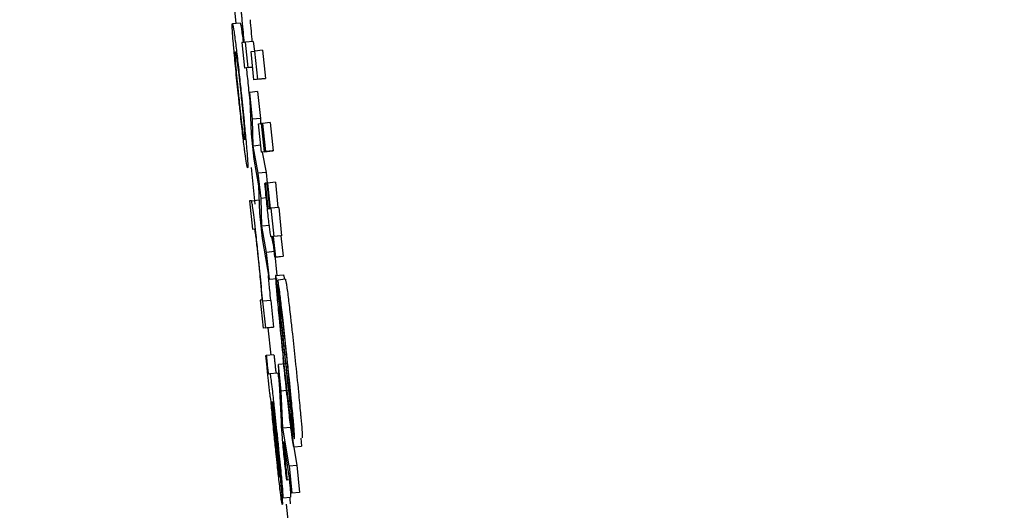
# Model space of a CAD drawing. Header units: inches. Extents: x 170 to 312, y 215 to 248.
# Tile 235 of 256: x 210.2528 to 210.2778, y 223.9163 to 223.9287. Entities that reach past the tile are written whole.
import ezdxf

# ---------------------------------------------------------------- set-up
doc = ezdxf.new("R2010")
doc.units = ezdxf.units.IN
doc.header["$LTSCALE"] = 0.25
doc.header["$MEASUREMENT"] = 0
doc.layers.add('ANNOTATIONS', color=1, linetype='Continuous')
doc.layers.add('MOTOR LH', color=7, linetype='Continuous')
doc.styles.add('ARIAL', font='arial.ttf', dxfattribs={"height": 0.09375})
doc.dimstyles.new('STANDARD$0', dxfattribs={"dimtxt": 0.09375, "dimasz": 0.09375, "dimexe": 0.03125, "dimexo": 0.046875, "dimgap": 0.09, "dimtad": 0, "dimtih": 1, "dimtoh": 1, "dimdec": 4, "dimzin": 0, "dimdsep": 46, "dimtxsty": 'ARIAL', "dimcen": 0.09, "dimadec": 0, "dimazin": 0, "dimtfac": 1, "dimtdec": 4, "dimtofl": 0, "dimtmove": 0, "dimatfit": 1, "dimfxl": 1, "dimtolj": 1, "dimtzin": 0, "dimarcsym": 0})

# ---------------------------------------------------------------- blocks, each defined once
blk = doc.blocks.new('*D162')
at = {"layer": 'ANNOTATIONS', "color": 0, "lineweight": -2, "transparency": 16777216}
for p, q in [((209.952995, 224.436735), (211.798957, 224.436735)), ((211.767707, 224.342985), (211.767707, 222.643354)), ((211.767707, 220.508863), (211.767707, 222.208494)), ((211.037182, 220.415113), (211.798957, 220.415113))]:
    blk.add_line(p, q, dxfattribs=at)
at = {"layer": 'ANNOTATIONS', "color": 0, "transparency": 16777216}
for points in [[(211.752082, 224.342985), (211.783332, 224.342985), (211.767707, 224.436735)], [(211.752082, 220.508863), (211.783332, 220.508863), (211.767707, 220.415113)]]:
    blk.add_solid(points, dxfattribs=at)
at = {"layer": 'defpoints', "color": 0, "transparency": 16777216}
for p in [(209.90612, 224.436735), (210.990307, 220.415113), (211.767707, 220.415113)]:
    blk.add_point(p, dxfattribs=at)
at = {"layer": 'ANNOTATIONS', "color": 0, "transparency": 16777216, "insert": (211.767707, 222.425924), "char_height": 0.09375, "attachment_point": 5, "style": 'ARIAL'}
blk.add_mtext('\\A1;OPENING\\PHEIGHT', dxfattribs=at)
blk = doc.blocks.new('*D163')
at = {"layer": 'ANNOTATIONS', "color": 0, "lineweight": -2, "transparency": 16777216}
for p, q in [((209.952995, 225.272719), (212.453946, 225.272719)), ((212.422696, 225.178969), (212.422696, 223.061346)), ((212.422696, 220.508863), (212.422696, 222.626486)), ((211.957527, 220.415113), (212.453946, 220.415113))]:
    blk.add_line(p, q, dxfattribs=at)
at = {"layer": 'ANNOTATIONS', "color": 0, "transparency": 16777216}
for points in [[(212.407071, 225.178969), (212.438321, 225.178969), (212.422696, 225.272719)], [(212.407071, 220.508863), (212.438321, 220.508863), (212.422696, 220.415113)]]:
    blk.add_solid(points, dxfattribs=at)
at = {"layer": 'defpoints', "color": 0, "transparency": 16777216}
for p in [(209.90612, 225.272719), (211.910652, 220.415113), (212.422696, 220.415113)]:
    blk.add_point(p, dxfattribs=at)
at = {"layer": 'ANNOTATIONS', "color": 0, "transparency": 16777216, "insert": (212.422696, 222.843916), "char_height": 0.09375, "attachment_point": 5, "style": 'ARIAL'}
blk.add_mtext('\\A1;TOTAL\\PHEIGHT', dxfattribs=at)

msp = doc.modelspace()

# ---------------------------------------------------------------- linework, layer by layer
at = {"layer": 'MOTOR LH'}
for p, q in [((210.258174, 223.929508), (210.258263, 223.92866)), ((210.258172, 223.92865), (210.258368, 223.928671)), ((210.25845, 223.928173), (210.258411, 223.928168)), ((210.258411, 223.928168), (210.258478, 223.927525)), ((210.258507, 223.92818), (210.258474, 223.928175)), ((210.258703, 223.9282), (210.258507, 223.92818)), ((210.258575, 223.927537), (210.258507, 223.92818)), ((210.258703, 223.9282), (210.258729, 223.927952)), ((210.258936, 223.927974), (210.258741, 223.927953)), ((210.258936, 223.927974), (210.259011, 223.927259)), ((210.258644, 223.927941), (210.258741, 223.927953)), ((210.258719, 223.927227), (210.258644, 223.927941)), ((210.258816, 223.927239), (210.258741, 223.927953)), ((210.258674, 223.927545), (210.258478, 223.927525)), ((210.258575, 223.927537), (210.258478, 223.927525)), ((210.258575, 223.927537), (210.258685, 223.927548)), ((210.258686, 223.927547), (210.258674, 223.927545)), ((210.258915, 223.927247), (210.258719, 223.927227)), ((210.258816, 223.927239), (210.258719, 223.927227)), ((210.258816, 223.927239), (210.259011, 223.927259)), ((210.259011, 223.927259), (210.258915, 223.927247)), ((210.258597, 223.926848), (210.258628, 223.926545)), ((210.258811, 223.926925), (210.258615, 223.926904)), ((210.258686, 223.926224), (210.258615, 223.926904)), ((210.258654, 223.925853), (210.258615, 223.926904)), ((210.258811, 223.926925), (210.258882, 223.926245)), ((210.258882, 223.926245), (210.258686, 223.926224)), ((210.258702, 223.925544), (210.258686, 223.926224)), ((210.258882, 223.926245), (210.258885, 223.926112)), ((210.258837, 223.926106), (210.258907, 223.926116)), ((210.258912, 223.925392), (210.258837, 223.926106)), ((210.25892, 223.926117), (210.258907, 223.926116)), ((210.258983, 223.925401), (210.258907, 223.926116)), ((210.25892, 223.926117), (210.258934, 223.926119)), ((210.258995, 223.925402), (210.25892, 223.926117)), ((210.259129, 223.926139), (210.258934, 223.926119)), ((210.258934, 223.926119), (210.259009, 223.925404)), ((210.259129, 223.926139), (210.259204, 223.925425)), ((210.258722, 223.92521), (210.258654, 223.925853)), ((210.258894, 223.925564), (210.258702, 223.925544)), ((210.25883, 223.924857), (210.258702, 223.925544)), ((210.259108, 223.925413), (210.258912, 223.925392)), ((210.258983, 223.925401), (210.258912, 223.925392)), ((210.25893, 223.925394), (210.259026, 223.924878)), ((210.258983, 223.925401), (210.259191, 223.925423)), ((210.259009, 223.925404), (210.258995, 223.925402)), ((210.259009, 223.925404), (210.259204, 223.925425)), ((210.259178, 223.925421), (210.259108, 223.925413)), ((210.259178, 223.925422), (210.259178, 223.925421)), ((210.259204, 223.925425), (210.259191, 223.925423)), ((210.258646, 223.925001), (210.258743, 223.924069)), ((210.258846, 223.924534), (210.258722, 223.92521)), ((210.259026, 223.924878), (210.25883, 223.924857)), ((210.258898, 223.924214), (210.25883, 223.924857)), ((210.259026, 223.924878), (210.259055, 223.924606)), ((210.258865, 223.923844), (210.258846, 223.924534)), ((210.258994, 223.924599), (210.259005, 223.924601)), ((210.259055, 223.924606), (210.259005, 223.924601)), ((210.259055, 223.924607), (210.259066, 223.924608)), ((210.259123, 223.923963), (210.259055, 223.924607)), ((210.259262, 223.924629), (210.259066, 223.924608)), ((210.259066, 223.924608), (210.259134, 223.923964)), ((210.259262, 223.924629), (210.259329, 223.923985)), ((210.259033, 223.924229), (210.258898, 223.924214)), ((210.258656, 223.92416), (210.258609, 223.924154)), ((210.258609, 223.924154), (210.258684, 223.923439)), ((210.258656, 223.92416), (210.258852, 223.924181)), ((210.258916, 223.923514), (210.258898, 223.924214)), ((210.259347, 223.923987), (210.259151, 223.923967)), ((210.259347, 223.923987), (210.259422, 223.923273)), ((210.258933, 223.923201), (210.258865, 223.923844)), ((210.25908, 223.923958), (210.259123, 223.923963)), ((210.259134, 223.923964), (210.259151, 223.923967)), ((210.259151, 223.923967), (210.259227, 223.923252)), ((210.259111, 223.923535), (210.258916, 223.923514)), ((210.259041, 223.922848), (210.258916, 223.923514)), ((210.258684, 223.923439), (210.25873, 223.923445)), ((210.259198, 223.923248), (210.259157, 223.923243)), ((210.259157, 223.923243), (210.259157, 223.923243)), ((210.259166, 223.923244), (210.259237, 223.922869)), ((210.259253, 223.922728), (210.259198, 223.923248)), ((210.259405, 223.923271), (210.259209, 223.92325)), ((210.259227, 223.923252), (210.259209, 223.92325)), ((210.259209, 223.92325), (210.259264, 223.922729)), ((210.259422, 223.923273), (210.259227, 223.923252)), ((210.259422, 223.923273), (210.259405, 223.923271)), ((210.259405, 223.923271), (210.259459, 223.92275)), ((210.259113, 223.922168), (210.258933, 223.923201)), ((210.259237, 223.922869), (210.259041, 223.922848)), ((210.259113, 223.922168), (210.259041, 223.922848)), ((210.259237, 223.922869), (210.259301, 223.922265)), ((210.259448, 223.922748), (210.259253, 223.922728)), ((210.259264, 223.922729), (210.259253, 223.922728)), ((210.259264, 223.922729), (210.259459, 223.92275)), ((210.259459, 223.92275), (210.259448, 223.922748)), ((210.25927, 223.922262), (210.259466, 223.922283)), ((210.259113, 223.922168), (210.259309, 223.922189)), ((210.259517, 223.922169), (210.259321, 223.922148)), ((210.259321, 223.922148), (210.259403, 223.92137)), ((210.258918, 223.921644), (210.258874, 223.921638)), ((210.258874, 223.921638), (210.258949, 223.920924)), ((210.258948, 223.92161), (210.258939, 223.921609)), ((210.259144, 223.921631), (210.258948, 223.92161)), ((210.259019, 223.920933), (210.258948, 223.92161)), ((210.259144, 223.921631), (210.259215, 223.920953)), ((210.25937, 223.921361), (210.259392, 223.921182)), ((210.259144, 223.920945), (210.258949, 223.920924)), ((210.259019, 223.920933), (210.258949, 223.920924)), ((210.259019, 223.920933), (210.259215, 223.920953)), ((210.259071, 223.920937), (210.259144, 223.920245)), ((210.259215, 223.920953), (210.259144, 223.920945)), ((210.259021, 223.920232), (210.259032, 223.920233)), ((210.259227, 223.920254), (210.259032, 223.920233)), ((210.259536, 223.920025), (210.25934, 223.920004)), ((210.259411, 223.919331), (210.25934, 223.920004)), ((210.259414, 223.918558), (210.25934, 223.920004)), ((210.259086, 223.919772), (210.259122, 223.919777)), ((210.259122, 223.919777), (210.259318, 223.919798)), ((210.259607, 223.919352), (210.259411, 223.919331)), ((210.259454, 223.91839), (210.259411, 223.919331)), ((210.25917, 223.919059), (210.25918, 223.91906)), ((210.25965, 223.918995), (210.259636, 223.919103)), ((210.259223, 223.918632), (210.25928, 223.91807)), ((210.259229, 223.918674), (210.259289, 223.918086)), ((210.259731, 223.917916), (210.25965, 223.918694)), ((210.25965, 223.91841), (210.259454, 223.91839)), ((210.259611, 223.917436), (210.259454, 223.91839)), ((210.259675, 223.918259), (210.259806, 223.917456)), ((210.259684, 223.916742), (210.259474, 223.918049)), ((210.259906, 223.918138), (210.259927, 223.917937)), ((210.259731, 223.917916), (210.259927, 223.917937)), ((210.25945, 223.916624), (210.259375, 223.917339)), ((210.259611, 223.917436), (210.259806, 223.917456)), ((210.259611, 223.917436), (210.259684, 223.916742)), ((210.259806, 223.917456), (210.259879, 223.916763)), ((210.259629, 223.91708), (210.25955, 223.917072)), ((210.259561, 223.917073), (210.25955, 223.917072)), ((210.259629, 223.91708), (210.259561, 223.917073)), ((210.259879, 223.916763), (210.259684, 223.916742)), ((210.25945, 223.916624), (210.259646, 223.916645)), ((210.25954, 223.916464), (210.25963, 223.915601))]:
    msp.add_line(p, q, dxfattribs=at)
for points, knots in [([(210.258423, 223.928729), (210.258417, 223.928797), (210.258399, 223.92897), (210.25838, 223.929154), (210.258369, 223.929265)], [0, 0, 0, 0, 0.393307, 1, 1, 1, 1]), ([(210.258373, 223.929116), (210.258383, 223.929026), (210.258402, 223.928844), (210.258427, 223.928574), (210.258438, 223.928447), (210.258443, 223.928375)], [0, 0, 0, 0, 0.301188, 0.603154, 1, 1, 1, 1]), ([(210.258474, 223.928175), (210.258467, 223.928255), (210.258453, 223.928418), (210.258433, 223.928624), (210.258423, 223.928729)], [0, 0, 0, 0, 0.491754, 1, 1, 1, 1]), ([(210.258619, 223.92875), (210.258628, 223.928651), (210.258648, 223.928444), (210.258662, 223.928281), (210.258669, 223.928196)], [0, 0, 0, 0, 0.4774698, 1, 1, 1, 1]), ([(210.258198, 223.928142), (210.25819, 223.928233), (210.258171, 223.92847), (210.258165, 223.928626), (210.25817, 223.928643), (210.258172, 223.92865)], [0, 0, 0, 0, 0.273074, 0.703269, 1, 1, 1, 1]), ([(210.258172, 223.92865), (210.25818, 223.928633), (210.258193, 223.928603), (210.258233, 223.928299), (210.25825, 223.92817)], [0, 0, 0, 0, 0.573935, 1, 1, 1, 1]), ([(210.258368, 223.928671), (210.258376, 223.928654), (210.258389, 223.928624), (210.258429, 223.92832), (210.258446, 223.928191)], [0, 0, 0, 0, 0.573906, 1, 1, 1, 1]), ([(210.258443, 223.928375), (210.258448, 223.928304), (210.258456, 223.928184), (210.258452, 223.928176), (210.25845, 223.928173)], [0, 0, 0, 0, 0.589004, 1, 1, 1, 1]), ([(210.258327, 223.926818), (210.258305, 223.927025), (210.258262, 223.927439), (210.25822, 223.927886), (210.258203, 223.928085), (210.258198, 223.928142)], [0, 0, 0, 0, 0.414961, 0.833053, 1, 1, 1, 1]), ([(210.25825, 223.92817), (210.258265, 223.928045), (210.258296, 223.927797), (210.25835, 223.927311), (210.258385, 223.926983), (210.258401, 223.926828)], [0, 0, 0, 0, 0.345006, 0.690035, 1, 1, 1, 1]), ([(210.25826, 223.927621), (210.258254, 223.927698), (210.258239, 223.927895), (210.258243, 223.927932), (210.258247, 223.927935), (210.258248, 223.927936)], [0, 0, 0, 0, 0.356193, 0.9028, 1, 1, 1, 1]), ([(210.258248, 223.927936), (210.258251, 223.927931), (210.258258, 223.92792), (210.258276, 223.927809), (210.258294, 223.927672), (210.258298, 223.927644)], [0, 0, 0, 0, 0.361, 0.873185, 1, 1, 1, 1]), ([(210.258338, 223.92682), (210.258325, 223.926937), (210.258301, 223.927173), (210.258275, 223.927447), (210.258264, 223.927574), (210.25826, 223.927621)], [0, 0, 0, 0, 0.385505, 0.773933, 1, 1, 1, 1]), ([(210.258298, 223.927644), (210.258307, 223.927573), (210.258324, 223.92743), (210.258358, 223.927132), (210.25838, 223.926925), (210.258391, 223.926822)], [0, 0, 0, 0, 0.336257, 0.673323, 1, 1, 1, 1]), ([(210.258523, 223.927529), (210.258531, 223.927458), (210.258556, 223.927243), (210.25858, 223.927006), (210.258597, 223.926848)], [0, 0, 0, 0, 0.333304, 1, 1, 1, 1]), ([(210.258476, 223.925494), (210.25846, 223.925628), (210.258427, 223.925897), (210.258373, 223.926381), (210.25834, 223.926692), (210.258327, 223.926818)], [0, 0, 0, 0, 0.3717838, 0.7443935, 1, 1, 1, 1]), ([(210.258429, 223.926016), (210.258419, 223.926097), (210.258399, 223.92626), (210.258366, 223.926556), (210.258345, 223.926746), (210.258338, 223.92682)], [0, 0, 0, 0, 0.378003, 0.757559, 1, 1, 1, 1]), ([(210.258391, 223.926822), (210.258406, 223.926677), (210.258431, 223.926432), (210.258461, 223.926126), (210.258479, 223.925902), (210.258489, 223.925732), (210.258485, 223.925716), (210.258482, 223.925706)], [0, 0, 0, 0, 0.203902, 0.343543, 0.483534, 0.683819, 1, 1, 1, 1]), ([(210.258401, 223.926828), (210.258424, 223.926608), (210.258465, 223.92621), (210.258509, 223.925757), (210.258526, 223.925561), (210.258532, 223.92549)], [0, 0, 0, 0, 0.43933, 0.796991, 1, 1, 1, 1]), ([(210.258482, 223.925706), (210.258478, 223.925712), (210.258472, 223.925723), (210.258454, 223.925827), (210.258435, 223.925966), (210.258429, 223.926016)], [0, 0, 0, 0, 0.389317, 0.780867, 1, 1, 1, 1]), ([(210.258557, 223.924992), (210.25855, 223.925009), (210.258538, 223.925038), (210.258503, 223.925286), (210.258481, 223.925458), (210.258476, 223.925494)], [0, 0, 0, 0, 0.521973, 0.900897, 1, 1, 1, 1]), ([(210.258532, 223.92549), (210.25854, 223.925397), (210.258559, 223.925166), (210.258565, 223.925015), (210.25856, 223.924999), (210.258557, 223.924992)], [0, 0, 0, 0, 0.280726, 0.704908, 1, 1, 1, 1]), ([(210.259048, 223.924082), (210.25904, 223.924158), (210.259022, 223.924331), (210.259004, 223.924503), (210.258994, 223.924599)], [0, 0, 0, 0, 0.439909, 1, 1, 1, 1]), ([(210.259005, 223.924601), (210.259009, 223.924557), (210.259018, 223.924469), (210.259027, 223.92438), (210.259032, 223.924336)], [0, 0, 0, 0, 0.499191, 1, 1, 1, 1]), ([(210.259032, 223.924336), (210.259036, 223.9243), (210.259045, 223.924219), (210.259056, 223.924118), (210.259062, 223.924067), (210.259064, 223.924052)], [0, 0, 0, 0, 0.3553662, 0.8102322, 1, 1, 1, 1]), ([(210.258818, 223.922865), (210.258801, 223.923028), (210.258771, 223.923309), (210.258729, 223.923679), (210.258696, 223.923945), (210.258669, 223.924133), (210.258661, 223.92415), (210.258656, 223.92416)], [0, 0, 0, 0, 0.218966, 0.377976, 0.537623, 0.720461, 1, 1, 1, 1]), ([(210.259095, 223.92365), (210.259087, 223.923718), (210.259071, 223.923859), (210.259056, 223.924006), (210.259048, 223.924082)], [0, 0, 0, 0, 0.4901237, 1, 1, 1, 1]), ([(210.259064, 223.924052), (210.259066, 223.924036), (210.259071, 223.923996), (210.259076, 223.923962), (210.259078, 223.923959), (210.25908, 223.923958)], [0, 0, 0, 0, 0.191763, 0.491081, 1, 1, 1, 1]), ([(210.259131, 223.923348), (210.259126, 223.923388), (210.259116, 223.923465), (210.259102, 223.923589), (210.259095, 223.92365)], [0, 0, 0, 0, 0.514201, 1, 1, 1, 1]), ([(210.25873, 223.923445), (210.258733, 223.923439), (210.258738, 223.923428), (210.258755, 223.92331), (210.258775, 223.923149), (210.2588, 223.922931), (210.258817, 223.922774), (210.258826, 223.922684)], [0, 0, 0, 0, 0.3079795, 0.4810719, 0.6559274, 0.8045162, 1, 1, 1, 1]), ([(210.259157, 223.923243), (210.259155, 223.923245), (210.259151, 223.923248), (210.259144, 223.923266), (210.259136, 223.923321), (210.259131, 223.923348)], [0, 0, 0, 0, 0.391031, 0.691586, 1, 1, 1, 1]), ([(210.258882, 223.92224), (210.258874, 223.922321), (210.258854, 223.922522), (210.258831, 223.922737), (210.258818, 223.922865)], [0, 0, 0, 0, 0.405408, 1, 1, 1, 1]), ([(210.258826, 223.922684), (210.258837, 223.92258), (210.258859, 223.92237), (210.258883, 223.922115), (210.258894, 223.921984), (210.258899, 223.921928)], [0, 0, 0, 0, 0.364047, 0.72743, 1, 1, 1, 1]), ([(210.258939, 223.921609), (210.258931, 223.921702), (210.258915, 223.921891), (210.258893, 223.922123), (210.258882, 223.92224)], [0, 0, 0, 0, 0.493669, 1, 1, 1, 1]), ([(210.259077, 223.92226), (210.25909, 223.922132), (210.259111, 223.921902), (210.259128, 223.921714), (210.259135, 223.92163)], [0, 0, 0, 0, 0.5547872, 1, 1, 1, 1]), ([(210.25927, 223.922262), (210.259268, 223.922247), (210.259265, 223.922216), (210.259282, 223.921975), (210.2593, 223.921775), (210.259305, 223.921713)], [0, 0, 0, 0, 0.406615, 0.81595, 1, 1, 1, 1]), ([(210.259308, 223.922032), (210.259302, 223.922078), (210.259286, 223.9222), (210.259275, 223.922256), (210.259271, 223.922261), (210.25927, 223.922262)], [0, 0, 0, 0, 0.307613, 0.815585, 1, 1, 1, 1]), ([(210.259466, 223.922283), (210.259469, 223.922279), (210.259473, 223.922275), (210.259487, 223.922178), (210.259488, 223.922166)], [0, 0, 0, 0, 0.8697204, 1, 1, 1, 1]), ([(210.259344, 223.921736), (210.259339, 223.921783), (210.259326, 223.921895), (210.259315, 223.921982), (210.259308, 223.922032)], [0, 0, 0, 0, 0.427952, 1, 1, 1, 1]), ([(210.259373, 223.921838), (210.25936, 223.921928), (210.259336, 223.922101), (210.259326, 223.922133), (210.259321, 223.922148)], [0, 0, 0, 0, 0.524237, 1, 1, 1, 1]), ([(210.259517, 223.922169), (210.259521, 223.922153), (210.259529, 223.922126), (210.259546, 223.922025), (210.259561, 223.921914), (210.259568, 223.921858)], [0, 0, 0, 0, 0.420324, 0.705127, 1, 1, 1, 1]), ([(210.258899, 223.921928), (210.258906, 223.921847), (210.258917, 223.92171), (210.25892, 223.921648), (210.258918, 223.921644), (210.258918, 223.921644)], [0, 0, 0, 0, 0.537511, 0.912211, 1, 1, 1, 1]), ([(210.259497, 223.92036), (210.259472, 223.920596), (210.25942, 223.921074), (210.25937, 223.921514), (210.259344, 223.921736)], [0, 0, 0, 0, 0.494718, 1, 1, 1, 1]), ([(210.259458, 223.921124), (210.259447, 223.921217), (210.259419, 223.921469), (210.25939, 223.921701), (210.259375, 223.921821), (210.259373, 223.921838)], [0, 0, 0, 0, 0.3362178, 0.9049084, 1, 1, 1, 1]), ([(210.259568, 223.921858), (210.259577, 223.921794), (210.259599, 223.921622), (210.259629, 223.921358), (210.25965, 223.921171), (210.259653, 223.921144)], [0, 0, 0, 0, 0.336476, 0.90573, 1, 1, 1, 1]), ([(210.259305, 223.921713), (210.259321, 223.921541), (210.259359, 223.921139), (210.259416, 223.920582), (210.259451, 223.920247), (210.259458, 223.920185)], [0, 0, 0, 0, 0.3811861, 0.886698, 1, 1, 1, 1]), ([(210.259376, 223.921121), (210.259369, 223.921194), (210.259356, 223.921342), (210.259347, 223.921466), (210.259349, 223.921478), (210.25935, 223.921484)], [0, 0, 0, 0, 0.347198, 0.696613, 1, 1, 1, 1]), ([(210.25935, 223.921484), (210.259352, 223.921479), (210.259356, 223.921469), (210.259365, 223.921395), (210.25937, 223.921361)], [0, 0, 0, 0, 0.530514, 1, 1, 1, 1]), ([(210.259403, 223.92137), (210.25941, 223.921337), (210.25942, 223.921289), (210.259446, 223.921094), (210.259457, 223.921), (210.259459, 223.92098)], [0, 0, 0, 0, 0.624663, 0.921074, 1, 1, 1, 1]), ([(210.259472, 223.920168), (210.25946, 223.920284), (210.259429, 223.920584), (210.259396, 223.920913), (210.259379, 223.921095), (210.259376, 223.921121)], [0, 0, 0, 0, 0.348912, 0.906699, 1, 1, 1, 1]), ([(210.259392, 223.921182), (210.259404, 223.921079), (210.259447, 223.920698), (210.259492, 223.92028), (210.259525, 223.919975)], [0, 0, 0, 0, 0.269653, 1, 1, 1, 1]), ([(210.25957, 223.920083), (210.259557, 223.920209), (210.259532, 223.920448), (210.259494, 223.920799), (210.25947, 223.921015), (210.259458, 223.921124)], [0, 0, 0, 0, 0.354555, 0.674553, 1, 1, 1, 1]), ([(210.259459, 223.92098), (210.259472, 223.920864), (210.259505, 223.920583), (210.25954, 223.920255), (210.25956, 223.920063)], [0, 0, 0, 0, 0.412185, 1, 1, 1, 1]), ([(210.259653, 223.921144), (210.259667, 223.921025), (210.259704, 223.92069), (210.259742, 223.920333), (210.259766, 223.920104)], [0, 0, 0, 0, 0.355645, 1, 1, 1, 1]), ([(210.259069, 223.919759), (210.259063, 223.919819), (210.259046, 223.919979), (210.259031, 223.920135), (210.259021, 223.920232)], [0, 0, 0, 0, 0.382123, 1, 1, 1, 1]), ([(210.259032, 223.920233), (210.259035, 223.920199), (210.25904, 223.920146), (210.259048, 223.92007), (210.259052, 223.92003), (210.259054, 223.92001)], [0, 0, 0, 0, 0.4881921, 0.7420954, 1, 1, 1, 1]), ([(210.259227, 223.920254), (210.259231, 223.920219), (210.259236, 223.920167), (210.259243, 223.920091), (210.259247, 223.920051), (210.25925, 223.92003)], [0, 0, 0, 0, 0.488228, 0.74209, 1, 1, 1, 1]), ([(210.259636, 223.919103), (210.259629, 223.919167), (210.259593, 223.919482), (210.259544, 223.919925), (210.259505, 223.920285), (210.259497, 223.92036)], [0, 0, 0, 0, 0.1656771, 0.826048, 1, 1, 1, 1]), ([(210.259054, 223.92001), (210.259056, 223.919985), (210.259061, 223.919939), (210.259068, 223.91988), (210.259074, 223.91983), (210.259082, 223.919778), (210.259084, 223.919775), (210.259086, 223.919772)], [0, 0, 0, 0, 0.140203, 0.256217, 0.372215, 0.556778, 1, 1, 1, 1]), ([(210.25925, 223.92003), (210.259252, 223.920005), (210.259257, 223.91996), (210.259264, 223.919901), (210.25927, 223.919851), (210.259278, 223.919799), (210.25928, 223.919795), (210.259282, 223.919793)], [0, 0, 0, 0, 0.140209, 0.256232, 0.372219, 0.556786, 1, 1, 1, 1]), ([(210.259731, 223.917916), (210.259724, 223.91794), (210.259712, 223.917981), (210.259671, 223.918278), (210.259616, 223.918729), (210.259542, 223.919389), (210.259488, 223.919899), (210.259458, 223.920185)], [0, 0, 0, 0, 0.2274455, 0.3895113, 0.5522432, 0.749091, 1, 1, 1, 1]), ([(210.259586, 223.919129), (210.25957, 223.919268), (210.259533, 223.919588), (210.259494, 223.919958), (210.259472, 223.920168)], [0, 0, 0, 0, 0.433106, 1, 1, 1, 1]), ([(210.259525, 223.919975), (210.259551, 223.919736), (210.259604, 223.919253), (210.259654, 223.918808), (210.25968, 223.918584)], [0, 0, 0, 0, 0.494897, 1, 1, 1, 1]), ([(210.25956, 223.920063), (210.259578, 223.919894), (210.259609, 223.919592), (210.259634, 223.919333), (210.259645, 223.919218)], [0, 0, 0, 0, 0.560444, 1, 1, 1, 1]), ([(210.259714, 223.918642), (210.259698, 223.918807), (210.259663, 223.919186), (210.259609, 223.919713), (210.259576, 223.920026), (210.25957, 223.920083)], [0, 0, 0, 0, 0.388172, 0.889047, 1, 1, 1, 1]), ([(210.259766, 223.920104), (210.259794, 223.919834), (210.259843, 223.919367), (210.259889, 223.91889), (210.259906, 223.918701), (210.259909, 223.918662)], [0, 0, 0, 0, 0.5224707, 0.9026668, 1, 1, 1, 1]), ([(210.259148, 223.919117), (210.259144, 223.919135), (210.259138, 223.919165), (210.259121, 223.919291), (210.259104, 223.91944), (210.259086, 223.919604), (210.259074, 223.91971), (210.259069, 223.919759)], [0, 0, 0, 0, 0.319039, 0.503679, 0.689593, 0.856837, 1, 1, 1, 1]), ([(210.259122, 223.919777), (210.259126, 223.919766), (210.259132, 223.919749), (210.259157, 223.919568), (210.25919, 223.919294), (210.259241, 223.918841), (210.25928, 223.918468), (210.259304, 223.918243)], [0, 0, 0, 0, 0.208173, 0.351517, 0.494835, 0.694303, 1, 1, 1, 1]), ([(210.259318, 223.919798), (210.259322, 223.919786), (210.259328, 223.919766), (210.259349, 223.919621), (210.259363, 223.919498), (210.259368, 223.919458)], [0, 0, 0, 0, 0.493129, 0.83266, 1, 1, 1, 1]), ([(210.259281, 223.917742), (210.259267, 223.917881), (210.259233, 223.91821), (210.259185, 223.918702), (210.259161, 223.918977), (210.259148, 223.919117)], [0, 0, 0, 0, 0.26727, 0.629533, 1, 1, 1, 1]), ([(210.259177, 223.918928), (210.259174, 223.918957), (210.259169, 223.91903), (210.259169, 223.919057), (210.25917, 223.919059), (210.25917, 223.919059)], [0, 0, 0, 0, 0.368455, 0.910327, 1, 1, 1, 1]), ([(210.25918, 223.91906), (210.259187, 223.918992), (210.2592, 223.918854), (210.259215, 223.918706), (210.259223, 223.918632)], [0, 0, 0, 0, 0.495343, 1, 1, 1, 1]), ([(210.259195, 223.919066), (210.259194, 223.919061), (210.259193, 223.919053), (210.259198, 223.918994), (210.259201, 223.918954), (210.259203, 223.91894)], [0, 0, 0, 0, 0.560963, 0.835938, 1, 1, 1, 1]), ([(210.259296, 223.918219), (210.259281, 223.918359), (210.259259, 223.918568), (210.25923, 223.918825), (210.259212, 223.91897), (210.2592, 223.919054), (210.259197, 223.919062), (210.259195, 223.919066)], [0, 0, 0, 0, 0.342854, 0.509816, 0.6784, 0.82401, 1, 1, 1, 1]), ([(210.25965, 223.918694), (210.259642, 223.918724), (210.259632, 223.918769), (210.259603, 223.918986), (210.25959, 223.919099), (210.259586, 223.919129)], [0, 0, 0, 0, 0.605519, 0.894139, 1, 1, 1, 1]), ([(210.259645, 223.919218), (210.259651, 223.919152), (210.259662, 223.919019), (210.259669, 223.918915), (210.259667, 223.918904), (210.259667, 223.9189)], [0, 0, 0, 0, 0.349946, 0.701546, 1, 1, 1, 1]), ([(210.259667, 223.9189), (210.259666, 223.918901), (210.259664, 223.918903), (210.259659, 223.918927), (210.259653, 223.91897), (210.25965, 223.918995)], [0, 0, 0, 0, 0.295919, 0.587635, 1, 1, 1, 1]), ([(210.259214, 223.91851), (210.259207, 223.918588), (210.259192, 223.918746), (210.259182, 223.918867), (210.259177, 223.918928)], [0, 0, 0, 0, 0.489757, 1, 1, 1, 1]), ([(210.259203, 223.91894), (210.259205, 223.918915), (210.259209, 223.918867), (210.259218, 223.918777), (210.259225, 223.918711), (210.259229, 223.918674)], [0, 0, 0, 0, 0.302051, 0.603532, 1, 1, 1, 1]), ([(210.259276, 223.917892), (210.259268, 223.917971), (210.259246, 223.918186), (210.259227, 223.918384), (210.259214, 223.91851)], [0, 0, 0, 0, 0.364573, 1, 1, 1, 1]), ([(210.259447, 223.918079), (210.259442, 223.91814), (210.259423, 223.918366), (210.259418, 223.918477), (210.259414, 223.918558)], [0, 0, 0, 0, 0.269654, 1, 1, 1, 1]), ([(210.25968, 223.918584), (210.259685, 223.918542), (210.259695, 223.918459), (210.259703, 223.918391), (210.259708, 223.918357)], [0, 0, 0, 0, 0.4933094, 1, 1, 1, 1]), ([(210.259747, 223.918122), (210.259749, 223.918137), (210.259752, 223.918165), (210.259736, 223.918386), (210.25972, 223.918573), (210.259714, 223.918642)], [0, 0, 0, 0, 0.425086, 0.786775, 1, 1, 1, 1]), ([(210.259909, 223.918662), (210.259919, 223.918547), (210.259939, 223.918315), (210.259948, 223.918163), (210.259944, 223.918148), (210.259943, 223.918142)], [0, 0, 0, 0, 0.368446, 0.73751, 1, 1, 1, 1]), ([(210.259304, 223.918243), (210.259318, 223.918108), (210.259354, 223.917765), (210.259396, 223.917344), (210.259417, 223.917113), (210.259423, 223.917051)], [0, 0, 0, 0, 0.319042, 0.817078, 1, 1, 1, 1]), ([(210.259708, 223.918357), (210.259714, 223.91831), (210.25973, 223.918187), (210.259742, 223.918128), (210.259746, 223.918123), (210.259747, 223.918122)], [0, 0, 0, 0, 0.306573, 0.799851, 1, 1, 1, 1]), ([(210.25928, 223.91807), (210.259293, 223.917944), (210.259315, 223.917733), (210.25934, 223.917477), (210.25935, 223.91737), (210.259354, 223.917332)], [0, 0, 0, 0, 0.486926, 0.817094, 1, 1, 1, 1]), ([(210.259289, 223.918086), (210.259308, 223.917906), (210.259345, 223.917542), (210.259379, 223.917198), (210.259396, 223.917025)], [0, 0, 0, 0, 0.495933, 1, 1, 1, 1]), ([(210.259375, 223.917339), (210.259376, 223.917348), (210.259377, 223.917364), (210.259369, 223.917479), (210.259353, 223.917651), (210.259328, 223.917907), (210.259307, 223.918106), (210.259296, 223.918219)], [0, 0, 0, 0, 0.224914, 0.38364, 0.542898, 0.741702, 1, 1, 1, 1]), ([(210.259499, 223.917547), (210.25949, 223.91763), (210.259473, 223.917796), (210.259456, 223.917972), (210.259449, 223.918056), (210.259447, 223.918079)], [0, 0, 0, 0, 0.421103, 0.84226, 1, 1, 1, 1]), ([(210.259474, 223.918049), (210.259475, 223.918014), (210.259478, 223.917942), (210.259485, 223.917836), (210.259489, 223.917782)], [0, 0, 0, 0, 0.498295, 1, 1, 1, 1]), ([(210.259335, 223.917367), (210.259326, 223.917437), (210.259308, 223.917596), (210.259288, 223.917785), (210.259276, 223.917892)], [0, 0, 0, 0, 0.437242, 1, 1, 1, 1]), ([(210.259386, 223.916801), (210.259377, 223.916877), (210.259354, 223.917066), (210.259317, 223.917401), (210.259292, 223.917642), (210.259281, 223.917742)], [0, 0, 0, 0, 0.285512, 0.705964, 1, 1, 1, 1]), ([(210.259489, 223.917782), (210.259491, 223.91775), (210.259495, 223.917697), (210.259507, 223.917575), (210.259515, 223.917496), (210.259519, 223.917455)], [0, 0, 0, 0, 0.4136043, 0.6934376, 1, 1, 1, 1]), ([(210.25955, 223.917072), (210.259541, 223.91715), (210.259524, 223.917307), (210.259507, 223.917467), (210.259499, 223.917547)], [0, 0, 0, 0, 0.497787, 1, 1, 1, 1]), ([(210.259363, 223.917168), (210.259361, 223.917175), (210.259358, 223.917187), (210.259345, 223.91728), (210.259337, 223.917345), (210.259335, 223.917367)], [0, 0, 0, 0, 0.491707, 0.824978, 1, 1, 1, 1]), ([(210.259354, 223.917332), (210.259357, 223.917292), (210.259364, 223.917211), (210.259365, 223.917171), (210.259364, 223.917169), (210.259363, 223.917168)], [0, 0, 0, 0, 0.412597, 0.826345, 1, 1, 1, 1]), ([(210.259519, 223.917455), (210.259522, 223.917428), (210.259528, 223.917374), (210.259537, 223.917295), (210.259542, 223.917243), (210.259545, 223.917217)], [0, 0, 0, 0, 0.338486, 0.668608, 1, 1, 1, 1]), ([(210.259396, 223.917025), (210.259402, 223.916962), (210.259418, 223.916794), (210.259427, 223.916677), (210.259433, 223.916603)], [0, 0, 0, 0, 0.371602, 1, 1, 1, 1]), ([(210.259423, 223.917051), (210.259431, 223.91696), (210.259447, 223.916777), (210.259454, 223.916644), (210.259452, 223.916631), (210.25945, 223.916624)], [0, 0, 0, 0, 0.344144, 0.688377, 1, 1, 1, 1]), ([(210.259545, 223.917217), (210.259547, 223.917199), (210.259552, 223.91715), (210.259558, 223.917102), (210.259561, 223.917073)], [0, 0, 0, 0, 0.387585, 1, 1, 1, 1]), ([(210.259619, 223.917072), (210.259627, 223.91698), (210.259643, 223.916798), (210.25965, 223.916665), (210.259647, 223.916651), (210.259646, 223.916645)], [0, 0, 0, 0, 0.344141, 0.688351, 1, 1, 1, 1]), ([(210.259438, 223.916453), (210.259434, 223.916463), (210.259428, 223.916482), (210.259406, 223.916636), (210.259391, 223.916759), (210.259386, 223.916801)], [0, 0, 0, 0, 0.446, 0.812832, 1, 1, 1, 1]), ([(210.259433, 223.916603), (210.259436, 223.916567), (210.259442, 223.916472), (210.25944, 223.91646), (210.259438, 223.916453)], [0, 0, 0, 0, 0.377554, 1, 1, 1, 1]), ([(210.259629, 223.916624), (210.259631, 223.916588), (210.259638, 223.916492), (210.259635, 223.916481), (210.259634, 223.916474)], [0, 0, 0, 0, 0.377597, 1, 1, 1, 1])]:
    msp.add_open_spline(points, degree=3, knots=knots, dxfattribs=at)

# ---------------------------------------------------------------- dimensions: what is measured, and where the dimension line sits
at = {"layer": 'ANNOTATIONS'}
for base, p1, p2, text, picture, middle in [((212.422696, 220.415113), (209.90612, 225.272719), (211.910652, 220.415113), 'TOTAL\\PHEIGHT', '*D163', (212.422696, 222.843916)), ((211.767707, 220.415113), (209.90612, 224.436735), (210.990307, 220.415113), 'OPENING\\PHEIGHT', '*D162', (211.767707, 222.425924))]:
    dim = msp.add_linear_dim(base=base, p1=p1, p2=p2, angle=90, text=text, dimstyle='STANDARD$0', dxfattribs=at)
    dim.commit()
    dim.dimension.update_dxf_attribs({"geometry": picture, "text_midpoint": middle})

doc.saveas('drawing.dxf')
